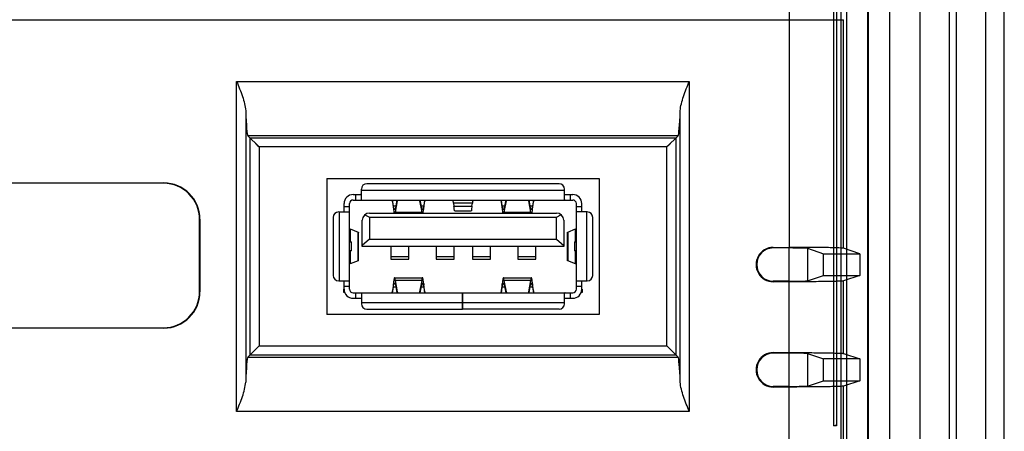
# Model space of a CAD drawing. Header units: inches. Extents: x 0 to 39, y 0 to 27.6.
# Tile 22 of 25: x 31.2 to 33.4, y 16.1 to 17. Entities that reach past the tile are written whole.
import ezdxf

# ---------------------------------------------------------------- set-up
doc = ezdxf.new("R2010")
doc.units = ezdxf.units.IN
doc.header["$LTSCALE"] = 2.143701
doc.header["$MEASUREMENT"] = 0
doc.layers.add('PRT0001-SHAPE', color=7, linetype='CONTINUOUS')

msp = doc.modelspace()

# ---------------------------------------------------------------- linework, layer by layer
at = {"layer": 'PRT0001-SHAPE', "color": 7, "linetype": 'CONTINUOUS'}
for p, q in [((33.356503, 13.274628), (33.356503, 18.474145)), ((33.174098, 13.492482), (33.174098, 18.256262)), ((33.23709, 18.256262), (33.23709, 13.492482)), ((33.252838, 13.492482), (33.252838, 18.256262)), ((33.31583, 18.256262), (33.31583, 13.492482)), ((33.107169, 18.217049), (33.107169, 13.531694)), ((32.992255, 18.180745), (32.992255, 16.076884)), ((32.99267, 18.181133), (32.99267, 16.075847)), ((33.014663, 13.576821), (33.014663, 18.171842)), ((33.060332, 13.578531), (33.060332, 18.170213)), ((33.061776, 13.577087), (33.061776, 18.171657)), ((32.986023, 17.975505), (32.986023, 16.075847)), ((33.002071, 17.975505), (33.002071, 13.577884)), ((33.002586, 13.577473), (33.002586, 17.980671)), ((31.180978, 16.957049), (33.007807, 16.957048)), ((32.889859, 16.95705), (32.889862, 16.46292)), ((33.007807, 16.460966), (33.007807, 16.95706)), ((31.690851, 16.823069), (32.673094, 16.823069)), ((31.690851, 16.106778), (31.690851, 16.823069)), ((32.673094, 16.823069), (32.673094, 16.106778)), ((31.710509, 16.759361), (31.710509, 16.170485)), ((32.653436, 16.170485), (32.653436, 16.759361)), ((32.648547, 16.70512), (31.715397, 16.70512)), ((31.715397, 16.70512), (31.73956, 16.680958)), ((31.719902, 16.700616), (32.644043, 16.700616)), ((31.719902, 16.229231), (31.719902, 16.700616)), ((32.624385, 16.680958), (32.648547, 16.70512)), ((32.644043, 16.700616), (32.644043, 16.229231)), ((32.624385, 16.680958), (31.73956, 16.680958)), ((31.73956, 16.680958), (31.73956, 16.248889)), ((32.624385, 16.248889), (32.624385, 16.680958)), ((31.098995, 16.602719), (31.532666, 16.602719)), ((31.886697, 16.612561), (32.477248, 16.612561)), ((31.886697, 16.612561), (31.886697, 16.317286)), ((32.390634, 16.601144), (31.973311, 16.601144)), ((32.477248, 16.612561), (32.477248, 16.317286)), ((31.9615, 16.566532), (31.9615, 16.589333)), ((31.9615, 16.587364), (32.402445, 16.587364)), ((32.402445, 16.566532), (32.402445, 16.589333)), ((31.924098, 16.539727), (31.924098, 16.557837)), ((31.935909, 16.37201), (31.935909, 16.557837)), ((31.943783, 16.577522), (31.9615, 16.577522)), ((31.943783, 16.565711), (32.420161, 16.565711)), ((31.949689, 16.565711), (31.949689, 16.577522)), ((31.960438, 16.577574), (31.959917, 16.577522)), ((32.028951, 16.560798), (32.031029, 16.546102)), ((32.031029, 16.553), (32.029232, 16.565711)), ((32.038624, 16.565711), (32.035261, 16.548541)), ((32.035261, 16.538968), (32.040121, 16.563777)), ((32.040121, 16.563777), (32.040121, 16.565711)), ((32.087648, 16.565711), (32.087648, 16.563777)), ((32.087648, 16.563777), (32.092509, 16.538968)), ((32.092509, 16.548541), (32.089145, 16.565711)), ((32.098538, 16.565711), (32.096741, 16.553)), ((32.096741, 16.546102), (32.098818, 16.560798)), ((32.202431, 16.558995), (32.161513, 16.558995)), ((32.161513, 16.558995), (32.16239, 16.552162)), ((32.201554, 16.552162), (32.202431, 16.558995)), ((32.265126, 16.560798), (32.267204, 16.546102)), ((32.267204, 16.553), (32.265407, 16.565711)), ((32.2748, 16.565711), (32.271436, 16.548541)), ((32.271436, 16.538968), (32.276296, 16.563777)), ((32.276296, 16.563777), (32.276296, 16.565711)), ((32.323823, 16.565711), (32.323823, 16.563777)), ((32.323823, 16.563777), (32.328684, 16.538968)), ((32.328684, 16.548541), (32.32532, 16.565711)), ((32.334713, 16.565711), (32.332916, 16.553)), ((32.332916, 16.546102), (32.334993, 16.560798)), ((32.402445, 16.577522), (32.420161, 16.577522)), ((32.403525, 16.57757), (32.404027, 16.577522)), ((32.414256, 16.577522), (32.414256, 16.565711)), ((32.428035, 16.37201), (32.428035, 16.557837)), ((32.439846, 16.539727), (32.439846, 16.557837)), ((31.912287, 16.539727), (31.935088, 16.539727)), ((31.914256, 16.39012), (31.914256, 16.539727)), ((31.92405, 16.540805), (31.924098, 16.541309)), ((31.924098, 16.551538), (31.935909, 16.551538)), ((31.979216, 16.537364), (32.384728, 16.537364)), ((32.031029, 16.553), (32.035261, 16.553)), ((32.031558, 16.550102), (32.031029, 16.553)), ((32.031029, 16.548541), (32.031029, 16.546102)), ((32.031029, 16.546102), (32.031774, 16.539825)), ((32.035261, 16.548541), (32.035261, 16.538968)), ((32.035261, 16.538968), (32.092509, 16.538968)), ((32.092509, 16.553), (32.096741, 16.553)), ((32.092509, 16.538968), (32.092509, 16.548541)), ((32.093038, 16.546599), (32.092509, 16.548541)), ((32.094625, 16.545065), (32.094192, 16.544812)), ((32.095626, 16.537364), (32.096574, 16.544551)), ((32.096741, 16.546102), (32.096741, 16.548541)), ((32.16239, 16.552162), (32.201554, 16.552162)), ((32.163961, 16.542089), (32.199983, 16.542089)), ((32.20084, 16.545254), (32.200483, 16.543183)), ((32.201554, 16.552162), (32.20084, 16.545254)), ((32.267204, 16.553), (32.271436, 16.553)), ((32.267733, 16.550102), (32.267204, 16.553)), ((32.267204, 16.548541), (32.267204, 16.546102)), ((32.267204, 16.546102), (32.267949, 16.539825)), ((32.271436, 16.548541), (32.271436, 16.538968)), ((32.271436, 16.538968), (32.328684, 16.538968)), ((32.328684, 16.553), (32.332916, 16.553)), ((32.328684, 16.538968), (32.328684, 16.548541)), ((32.329213, 16.546599), (32.328684, 16.548541)), ((32.330743, 16.545002), (32.330367, 16.544812)), ((32.331801, 16.537364), (32.332749, 16.544551)), ((32.332916, 16.546102), (32.332916, 16.548541)), ((32.428035, 16.551538), (32.439846, 16.551538)), ((32.451657, 16.539727), (32.428856, 16.539727)), ((32.439899, 16.540785), (32.439846, 16.541309)), ((32.449689, 16.539727), (32.449689, 16.39012)), ((31.610417, 16.523589), (31.611106, 16.524278)), ((31.610417, 16.366887), (31.610417, 16.523589)), ((31.611106, 16.524278), (31.611106, 16.366199)), ((31.900476, 16.527916), (31.900476, 16.401931)), ((31.963468, 16.464923), (31.963468, 16.521616)), ((31.969289, 16.533842), (31.979216, 16.528703)), ((31.979216, 16.528703), (32.384728, 16.528703)), ((31.979216, 16.528703), (31.979216, 16.480671)), ((32.384728, 16.528703), (32.394655, 16.533842)), ((32.384728, 16.480671), (32.384728, 16.528703)), ((32.400476, 16.521616), (32.400476, 16.464923)), ((32.463468, 16.401931), (32.463468, 16.527916)), ((31.937029, 16.503112), (31.937519, 16.502879)), ((31.937519, 16.502879), (31.954722, 16.495893)), ((31.937519, 16.502879), (31.937519, 16.474766)), ((31.954722, 16.433954), (31.954722, 16.495893)), ((31.955594, 16.434437), (31.955594, 16.49541)), ((32.40835, 16.49541), (32.40835, 16.434437)), ((32.409222, 16.495893), (32.426425, 16.502879)), ((32.409222, 16.495893), (32.409222, 16.433954)), ((32.426425, 16.474766), (32.426425, 16.502879)), ((31.935909, 16.474766), (31.939846, 16.474766)), ((31.939846, 16.455081), (31.939846, 16.474766)), ((31.979216, 16.480671), (31.963468, 16.466673)), ((31.979216, 16.480671), (32.384728, 16.480671)), ((32.384728, 16.480671), (32.400476, 16.466673)), ((32.424098, 16.474766), (32.428035, 16.474766)), ((32.424098, 16.474766), (32.424098, 16.455081)), ((31.939846, 16.455081), (31.935909, 16.455081)), ((31.937519, 16.455081), (31.937519, 16.426968)), ((32.400476, 16.464923), (31.963468, 16.464923)), ((32.025279, 16.464923), (32.025279, 16.437278)), ((32.064649, 16.437097), (32.064649, 16.464923)), ((32.123705, 16.464923), (32.123705, 16.437278)), ((32.163075, 16.437097), (32.163075, 16.464923)), ((32.202445, 16.464923), (32.202445, 16.437278)), ((32.241815, 16.437097), (32.241815, 16.464923)), ((32.30087, 16.464923), (32.30087, 16.437278)), ((32.34024, 16.437097), (32.34024, 16.464923)), ((32.428035, 16.455081), (32.424098, 16.455081)), ((32.426425, 16.426968), (32.426425, 16.455081)), ((32.855201, 16.46292), (32.889865, 16.46292)), ((32.855201, 16.461545), (32.855201, 16.46292)), ((32.889858, 16.461545), (32.855201, 16.461545)), ((32.889858, 16.389562), (32.889858, 16.461545)), ((32.929175, 16.460894), (32.964359, 16.449175)), ((32.929175, 16.460894), (32.929175, 16.390213)), ((33.043207, 16.449175), (33.007807, 16.460966)), ((31.954722, 16.433954), (31.937519, 16.426968)), ((32.025279, 16.443021), (32.064649, 16.443021)), ((32.025279, 16.437097), (32.064649, 16.437097)), ((32.123705, 16.443021), (32.163075, 16.443021)), ((32.123705, 16.437097), (32.163075, 16.437097)), ((32.202445, 16.443021), (32.241815, 16.443021)), ((32.202445, 16.437097), (32.241815, 16.437097)), ((32.30087, 16.443021), (32.34024, 16.443021)), ((32.30087, 16.437097), (32.34024, 16.437097)), ((32.426425, 16.426968), (32.409222, 16.433954)), ((32.964359, 16.449175), (33.043207, 16.449175)), ((32.964359, 16.401931), (32.964359, 16.449175)), ((33.043207, 16.449175), (33.043207, 16.401931)), ((31.912287, 16.39012), (31.935088, 16.39012)), ((31.924045, 16.389062), (31.924098, 16.388538)), ((31.924098, 16.37201), (31.924098, 16.39012)), ((32.033577, 16.396847), (32.094192, 16.396847)), ((32.035261, 16.390878), (32.034732, 16.393986)), ((32.092509, 16.390878), (32.035261, 16.390878)), ((32.040121, 16.36607), (32.035261, 16.390878)), ((32.092509, 16.390878), (32.087648, 16.36607)), ((32.096212, 16.388382), (32.095683, 16.392137)), ((32.269752, 16.396847), (32.330367, 16.396847)), ((32.271436, 16.390878), (32.270907, 16.393986)), ((32.328684, 16.390878), (32.271436, 16.390878)), ((32.276296, 16.36607), (32.271436, 16.390878)), ((32.328684, 16.390878), (32.323823, 16.36607)), ((32.332387, 16.388382), (32.331858, 16.392137)), ((32.428856, 16.39012), (32.451657, 16.39012)), ((32.439846, 16.37201), (32.439846, 16.39012)), ((32.439895, 16.389042), (32.439846, 16.388538)), ((32.889858, 16.389562), (32.855201, 16.389562)), ((32.889866, 16.388187), (32.855201, 16.388187)), ((32.889862, 16.234573), (32.889862, 16.388187)), ((32.929175, 16.390213), (32.964359, 16.401931)), ((32.964359, 16.401931), (33.043207, 16.401931)), ((33.043207, 16.401931), (33.007807, 16.390141)), ((33.007807, 16.232619), (33.007807, 16.390141)), ((31.610417, 16.366887), (31.611106, 16.366199)), ((31.923311, 16.364923), (31.923311, 16.37201)), ((31.925468, 16.364923), (31.923311, 16.364923)), ((31.935909, 16.378309), (31.924098, 16.378309)), ((31.943783, 16.364136), (32.181185, 16.364136)), ((31.949689, 16.352325), (31.949689, 16.364136)), ((32.031029, 16.383745), (32.028951, 16.369049)), ((32.029193, 16.363863), (32.031029, 16.376847)), ((32.031029, 16.381305), (32.031029, 16.383745)), ((32.035261, 16.376847), (32.031029, 16.376847)), ((32.033145, 16.384782), (32.033577, 16.385035)), ((32.034732, 16.383248), (32.035261, 16.381305)), ((32.035261, 16.383745), (32.035261, 16.381305)), ((32.035261, 16.381305), (32.038624, 16.364136)), ((32.040121, 16.364136), (32.040121, 16.36607)), ((32.040828, 16.364388), (32.040121, 16.36607)), ((32.087648, 16.36607), (32.087648, 16.364136)), ((32.089145, 16.364136), (32.092509, 16.381305)), ((32.092509, 16.381305), (32.092509, 16.383745)), ((32.096741, 16.376847), (32.092509, 16.376847)), ((32.096212, 16.379745), (32.096741, 16.376847)), ((32.096741, 16.383745), (32.096741, 16.381305)), ((32.098818, 16.369049), (32.096741, 16.383745)), ((32.096741, 16.376847), (32.098576, 16.363863)), ((32.181185, 16.328703), (32.181185, 16.364136)), ((32.181972, 16.364136), (32.420161, 16.364136)), ((32.181972, 16.328703), (32.181972, 16.364136)), ((32.267204, 16.383745), (32.265126, 16.369049)), ((32.265368, 16.363863), (32.267204, 16.376847)), ((32.267204, 16.381305), (32.267204, 16.383745)), ((32.271436, 16.376847), (32.267204, 16.376847)), ((32.26932, 16.384782), (32.269752, 16.385035)), ((32.270907, 16.383248), (32.271436, 16.381305)), ((32.271436, 16.383745), (32.271436, 16.381305)), ((32.271436, 16.381305), (32.2748, 16.364136)), ((32.276296, 16.364136), (32.276296, 16.36607)), ((32.277003, 16.364388), (32.276296, 16.36607)), ((32.323823, 16.36607), (32.323823, 16.364136)), ((32.32532, 16.364136), (32.328684, 16.381305)), ((32.328684, 16.381305), (32.328684, 16.383745)), ((32.332916, 16.376847), (32.328684, 16.376847)), ((32.332387, 16.379745), (32.332916, 16.376847)), ((32.332916, 16.383745), (32.332916, 16.381305)), ((32.334993, 16.369049), (32.332916, 16.383745)), ((32.332916, 16.376847), (32.334751, 16.363863)), ((32.414256, 16.364136), (32.414256, 16.352325)), ((32.439846, 16.378309), (32.428035, 16.378309)), ((32.440634, 16.364923), (32.438476, 16.364923)), ((32.440634, 16.37201), (32.440634, 16.364923)), ((31.943783, 16.352325), (31.9615, 16.352325)), ((31.960419, 16.352277), (31.959917, 16.352325)), ((31.9615, 16.363315), (31.9615, 16.340514)), ((32.402445, 16.340514), (32.402445, 16.363315)), ((32.402445, 16.352325), (32.420161, 16.352325)), ((32.403506, 16.352273), (32.404027, 16.352325)), ((32.181185, 16.342482), (31.9615, 16.342482)), ((31.973311, 16.328703), (32.181185, 16.328703)), ((32.402445, 16.342482), (32.181972, 16.342482)), ((32.390634, 16.328703), (32.181972, 16.328703)), ((32.477248, 16.317286), (31.886697, 16.317286)), ((31.532666, 16.287758), (31.098995, 16.287758)), ((31.715397, 16.224726), (31.73956, 16.248889)), ((31.73956, 16.248889), (32.624385, 16.248889)), ((32.648547, 16.224726), (32.624385, 16.248889)), ((31.715397, 16.224726), (32.648547, 16.224726)), ((32.644043, 16.229231), (31.719902, 16.229231)), ((32.855201, 16.234573), (32.889867, 16.234573)), ((32.855201, 16.233199), (32.855201, 16.234573)), ((32.889858, 16.233199), (32.855201, 16.233199)), ((32.889858, 16.161215), (32.889858, 16.233199)), ((32.929175, 16.232547), (32.964359, 16.220829)), ((32.929175, 16.232547), (32.929175, 16.161866)), ((33.043207, 16.220829), (32.964359, 16.220829)), ((32.964359, 16.173585), (32.964359, 16.220829)), ((33.007807, 16.232619), (33.043207, 16.220829)), ((33.043207, 16.220829), (33.043207, 16.173585)), ((32.929175, 16.161866), (32.964359, 16.173585)), ((32.964359, 16.173585), (33.043207, 16.173585)), ((33.043207, 16.173585), (33.007807, 16.161795)), ((32.889858, 16.161215), (32.855201, 16.161215)), ((32.889866, 16.159841), (32.855201, 16.159841)), ((32.889862, 16.006227), (32.889862, 16.159841)), ((33.007807, 16.004273), (33.007807, 16.161794)), ((32.673094, 16.106778), (31.690851, 16.106778)), ((32.992255, 16.076884), (32.986023, 16.075847)), ((32.99267, 16.075847), (32.986023, 16.075847)), ((32.992255, 16.076884), (32.99267, 16.075847))]:
    msp.add_line(p, q, dxfattribs=at)
for points in [[(31.719902, 16.700616), (31.720448, 16.700035), (31.721663, 16.698855)], [(31.731917, 16.688601), (31.735602, 16.684972), (31.73956, 16.680958)], [(32.632027, 16.688601), (32.628399, 16.684916), (32.624385, 16.680958)], [(32.644043, 16.700616), (32.643462, 16.700069), (32.642282, 16.698855)], [(31.73956, 16.248889), (31.735616, 16.244889), (31.73193, 16.241261)], [(32.632027, 16.241246), (32.628343, 16.244875), (32.624385, 16.248889)], [(31.721631, 16.23096), (31.720436, 16.229791), (31.719902, 16.229231)], [(32.644043, 16.229231), (32.643496, 16.229812), (32.642282, 16.230992)]]:
    msp.add_lwpolyline(points, dxfattribs=at)
for centre, radius, start, end in [((66.278418, 16.971738), 33.388562, 178.9174204, 180.0252061), ((31.973311, 16.589333), 0.011811, 90, 180), ((32.390634, 16.589333), 0.011811, 0, 90), ((31.943783, 16.557837), 0.019685, 90, 180), ((31.943783, 16.557837), 0.007874, 90, 180), ((32.073014, 16.545021), 0.089596, 8.973276, 10.230888), ((32.420161, 16.557837), 0.019685, 0, 90), ((32.420161, 16.557837), 0.007874, 0, 90), ((31.912287, 16.527916), 0.011811, 90, 180), ((31.979216, 16.521616), 0.015748, 90, 180), ((32.138582, 16.554465), 0.107807, 187.804512, 188.498388), ((32.097631, 16.548331), 0.066399, 188.485389, 189.506444), ((31.961621, 16.549643), 0.07441, 350.502248, 351.752387), ((32.166149, 16.549643), 0.07441, 188.247643, 189.497783), ((31.743298, 16.58323), 0.355388, 353.751819, 354.003201), ((32.374757, 16.554465), 0.107807, 187.804514, 188.49839), ((32.333806, 16.548331), 0.066399, 188.48539, 189.506445), ((32.197796, 16.549643), 0.07441, 350.502223, 351.752363), ((32.402324, 16.549643), 0.07441, 188.247644, 189.497784), ((31.979618, 16.583215), 0.355242, 353.751701, 354.003188), ((32.384728, 16.521616), 0.015748, 0, 90), ((32.451657, 16.527916), 0.011811, 0, 90), ((32.855201, 16.425553), 0.037366, 89.999998, 270.000016), ((32.855201, 16.425553), 0.035992, 90, 270), ((32.423419, 16.420051), 0.007542, 62.083893, 66.510485), ((31.912287, 16.401931), 0.011811, 180, 270), ((31.861829, 16.359299), 0.23618, 5.941185, 7.073358), ((32.098004, 16.359299), 0.23618, 5.941185, 7.073358), ((32.451657, 16.401931), 0.011811, 270, 360), ((31.943783, 16.37201), 0.019685, 180, 270), ((31.943783, 16.37201), 0.007874, 180, 270), ((32.329515, 16.352365), 0.300131, 173.682345, 173.998479), ((32.56569, 16.352365), 0.300131, 173.682345, 173.998479), ((32.420161, 16.37201), 0.019685, 270, 360), ((32.420161, 16.37201), 0.007874, 270, 360), ((31.973311, 16.340514), 0.011811, 180, 270), ((32.390634, 16.340514), 0.011811, 270, 360), ((32.855201, 16.197207), 0.037366, 89.999998, 270.000016), ((32.855201, 16.197207), 0.035992, 90, 270)]:
    msp.add_arc(centre, radius, start, end, dxfattribs=at)
for centre, major_axis, ratio, start_param, end_param in [((31.715721, 16.823069), (0, 0.11811), 0.05240778, -4.14267631, -3.19395253), ((32.648223, 16.823069), (0, 0.11811), 0.05240778, -3.08923278, -2.140509), ((31.531376, 16.522989), (-0.056102, -0.056102), 0.99243251, 2.35999259, 3.92319271), ((31.532065, 16.523678), (0.056102, 0.056102), 0.99243251, -0.78160007, 0.78160006), ((32.889858, 16.460858), (0.03937, 0), 0.01745506, 0.05235988, 1.57079633), ((32.889858, 16.390249), (0.03937, 0), 0.01745506, -1.57079633, -0.05235988), ((31.531376, 16.367488), (-0.056102, 0.056102), 0.99243251, 2.35999259, 3.92319272), ((31.532065, 16.366799), (0.056102, -0.056102), 0.99243251, -0.78160006, 0.78160006), ((31.715721, 16.106778), (0, 0.11811), 0.05240778, 0.05235988, 1.00108366), ((32.648223, 16.106778), (0, 0.11811), 0.05240778, -1.00108366, -0.05235988), ((32.889858, 16.232511), (0.03937, 0), 0.01745506, 0.05235988, 1.57079633), ((32.889858, 16.161902), (0.03937, 0), 0.01745506, -1.57079633, -0.05235988)]:
    msp.add_ellipse(centre, major_axis=major_axis, ratio=ratio, start_param=start_param, end_param=end_param, dxfattribs=at)
for points, knots in [([(31.690851, 16.823069), (31.695237, 16.812325), (31.701784, 16.796456), (31.708419, 16.775153), (31.710335, 16.764528), (31.710509, 16.759361)], [0, 0, 0, 0, 0.52014721, 0.76830255, 1, 1, 1, 1]), ([(32.653436, 16.759361), (32.653609, 16.764528), (32.655526, 16.775153), (32.66216, 16.796456), (32.668707, 16.812325), (32.673094, 16.823069)], [0, 0, 0, 0, 0.2316956, 0.47984605, 1, 1, 1, 1]), ([(31.959917, 16.565711), (31.960148, 16.565711), (31.960739, 16.565684), (31.9615, 16.566138), (31.9615, 16.566532)], [0, 0, 0, 0, 0.36902689, 1, 1, 1, 1]), ([(32.027259, 16.565711), (32.027776, 16.565711), (32.02837, 16.563357), (32.028725, 16.562014), (32.028951, 16.560798)], [0, 0, 0, 0, 0.29470784, 1, 1, 1, 1]), ([(32.098818, 16.560798), (32.099045, 16.562014), (32.0994, 16.563357), (32.099994, 16.565711), (32.10051, 16.565711)], [0, 0, 0, 0, 0.70529216, 1, 1, 1, 1]), ([(32.161185, 16.560934), (32.161003, 16.561941), (32.160663, 16.563466), (32.160233, 16.565068), (32.159873, 16.565509)], [0, 0, 0, 0, 0.64241585, 1, 1, 1, 1]), ([(32.204399, 16.565711), (32.204177, 16.565711), (32.203711, 16.56499), (32.203094, 16.562865), (32.202695, 16.560652), (32.202431, 16.558995)], [0, 0, 0, 0, 0.09383206, 0.29274791, 1, 1, 1, 1]), ([(32.263434, 16.565711), (32.263951, 16.565711), (32.264545, 16.563357), (32.2649, 16.562014), (32.265126, 16.560798)], [0, 0, 0, 0, 0.29470784, 1, 1, 1, 1]), ([(32.334993, 16.560798), (32.33522, 16.562014), (32.335575, 16.563357), (32.336169, 16.565711), (32.336685, 16.565711)], [0, 0, 0, 0, 0.70529216, 1, 1, 1, 1]), ([(32.402445, 16.566532), (32.402445, 16.566138), (32.403205, 16.565684), (32.403797, 16.565711), (32.404027, 16.565711)], [0, 0, 0, 0, 0.63097269, 1, 1, 1, 1]), ([(31.935088, 16.539727), (31.935482, 16.539727), (31.935936, 16.540487), (31.935909, 16.541078), (31.935909, 16.541309)], [0, 0, 0, 0, 0.63097727, 1, 1, 1, 1]), ([(32.033577, 16.544812), (32.033011, 16.544812), (32.032197, 16.547264), (32.031823, 16.548778), (32.031558, 16.550102)], [0, 0, 0, 0, 0.29549007, 1, 1, 1, 1]), ([(32.035261, 16.548541), (32.035041, 16.547601), (32.034756, 16.546454), (32.034002, 16.544812), (32.033577, 16.544812)], [0, 0, 0, 0, 0.69428412, 1, 1, 1, 1]), ([(32.094192, 16.544812), (32.094089, 16.544812), (32.093395, 16.545179), (32.093234, 16.546002), (32.093038, 16.546599)], [0, 0, 0, 0, 0.14101992, 1, 1, 1, 1]), ([(32.096741, 16.553), (32.096444, 16.551241), (32.095877, 16.548625), (32.09525, 16.545797), (32.094625, 16.545065)], [0, 0, 0, 0, 0.64928207, 1, 1, 1, 1]), ([(32.163961, 16.542089), (32.1637, 16.542088), (32.163453, 16.54338), (32.163082, 16.54502), (32.162739, 16.548346), (32.162509, 16.550761), (32.16239, 16.552162)], [0, 0, 0, 0, 0.07623307, 0.27401495, 0.58880071, 1, 1, 1, 1]), ([(32.200483, 16.543183), (32.200446, 16.543023), (32.200339, 16.542686), (32.200224, 16.542088), (32.199983, 16.542089)], [0, 0, 0, 0, 0.40546076, 1, 1, 1, 1]), ([(32.269752, 16.544812), (32.269186, 16.544812), (32.268372, 16.547264), (32.267998, 16.548778), (32.267733, 16.550102)], [0, 0, 0, 0, 0.29549007, 1, 1, 1, 1]), ([(32.271436, 16.548541), (32.271216, 16.547601), (32.270931, 16.546454), (32.270177, 16.544812), (32.269752, 16.544812)], [0, 0, 0, 0, 0.69428412, 1, 1, 1, 1]), ([(32.330367, 16.544812), (32.330264, 16.544812), (32.32957, 16.545179), (32.329409, 16.546002), (32.329213, 16.546599)], [0, 0, 0, 0, 0.14101992, 1, 1, 1, 1]), ([(32.332916, 16.553), (32.332613, 16.551204), (32.332024, 16.548592), (32.331411, 16.545681), (32.330743, 16.545002)], [0, 0, 0, 0, 0.65658209, 1, 1, 1, 1]), ([(32.428035, 16.541309), (32.428035, 16.541078), (32.428008, 16.540487), (32.428462, 16.539727), (32.428856, 16.539727)], [0, 0, 0, 0, 0.36902254, 1, 1, 1, 1]), ([(31.954722, 16.495893), (31.95485, 16.495857), (31.955135, 16.495759), (31.955591, 16.495614), (31.955593, 16.49541)], [0, 0, 0, 0, 0.39402759, 1, 1, 1, 1]), ([(32.408351, 16.49541), (32.408352, 16.495455), (32.408553, 16.495766), (32.408936, 16.495813), (32.409222, 16.495893)], [0, 0, 0, 0, 0.12984991, 1, 1, 1, 1]), ([(33.007807, 16.460966), (33.006761, 16.461314), (33.003117, 16.46134), (32.995863, 16.461865), (32.98471, 16.462075), (32.970197, 16.462396), (32.952782, 16.462613), (32.925684, 16.462857), (32.904456, 16.46292), (32.889865, 16.46292)], [0, 0, 0, 0, 0.02803343, 0.09083789, 0.18625406, 0.31091458, 0.46025533, 0.62899091, 1, 1, 1, 1]), ([(31.955593, 16.434437), (31.955593, 16.434392), (31.955392, 16.43408), (31.955009, 16.434034), (31.954722, 16.433954)], [0, 0, 0, 0, 0.12984991, 1, 1, 1, 1]), ([(32.409222, 16.433954), (32.409095, 16.433989), (32.40881, 16.434088), (32.408353, 16.434233), (32.408351, 16.434437)], [0, 0, 0, 0, 0.39402759, 1, 1, 1, 1]), ([(31.935909, 16.388538), (31.935909, 16.388768), (31.935936, 16.38936), (31.935482, 16.39012), (31.935088, 16.39012)], [0, 0, 0, 0, 0.36902254, 1, 1, 1, 1]), ([(32.033577, 16.396846), (32.033256, 16.396846), (32.032752, 16.395489), (32.032292, 16.393511), (32.031712, 16.389779), (32.031385, 16.387002), (32.031207, 16.385392)], [0, 0, 0, 0, 0.08144362, 0.27775716, 0.58881348, 1, 1, 1, 1]), ([(32.034732, 16.393986), (32.034583, 16.39471), (32.034388, 16.395556), (32.033885, 16.396846), (32.033577, 16.396846)], [0, 0, 0, 0, 0.70602029, 1, 1, 1, 1]), ([(32.094192, 16.396846), (32.094003, 16.396846), (32.093599, 16.396229), (32.093065, 16.394338), (32.092726, 16.392367), (32.092509, 16.390878)], [0, 0, 0, 0, 0.09027749, 0.28430553, 1, 1, 1, 1]), ([(32.095683, 16.392137), (32.095491, 16.393318), (32.095177, 16.394581), (32.094663, 16.396846), (32.094192, 16.396846)], [0, 0, 0, 0, 0.71767318, 1, 1, 1, 1]), ([(32.269752, 16.396846), (32.269431, 16.396846), (32.268927, 16.395489), (32.268467, 16.393511), (32.267887, 16.389779), (32.26756, 16.387002), (32.267382, 16.385392)], [0, 0, 0, 0, 0.08144362, 0.27775716, 0.58881348, 1, 1, 1, 1]), ([(32.270907, 16.393986), (32.270758, 16.39471), (32.270563, 16.395556), (32.27006, 16.396846), (32.269752, 16.396846)], [0, 0, 0, 0, 0.70602029, 1, 1, 1, 1]), ([(32.330367, 16.396846), (32.330178, 16.396846), (32.329774, 16.396229), (32.32924, 16.394338), (32.328901, 16.392367), (32.328684, 16.390878)], [0, 0, 0, 0, 0.09027749, 0.28430553, 1, 1, 1, 1]), ([(32.331858, 16.392137), (32.331666, 16.393318), (32.331352, 16.394581), (32.330838, 16.396846), (32.330367, 16.396846)], [0, 0, 0, 0, 0.71767318, 1, 1, 1, 1]), ([(32.428856, 16.39012), (32.428462, 16.39012), (32.428008, 16.38936), (32.428035, 16.388768), (32.428035, 16.388538)], [0, 0, 0, 0, 0.63097727, 1, 1, 1, 1]), ([(33.007807, 16.390141), (33.006761, 16.389793), (33.003118, 16.389767), (32.995864, 16.389242), (32.984711, 16.389031), (32.970198, 16.388711), (32.952783, 16.388493), (32.925686, 16.38825), (32.904457, 16.388187), (32.889866, 16.388187)], [0, 0, 0, 0, 0.02802966, 0.09082991, 0.18624851, 0.31091033, 0.46024968, 0.62898281, 1, 1, 1, 1]), ([(31.959917, 16.364136), (31.960148, 16.364136), (31.960739, 16.364163), (31.9615, 16.363709), (31.9615, 16.363315)], [0, 0, 0, 0, 0.36902412, 1, 1, 1, 1]), ([(32.028951, 16.369049), (32.028725, 16.367833), (32.02837, 16.36649), (32.027776, 16.364136), (32.027259, 16.364136)], [0, 0, 0, 0, 0.70529216, 1, 1, 1, 1]), ([(32.031029, 16.376847), (32.031325, 16.378606), (32.031892, 16.381222), (32.032519, 16.384049), (32.033145, 16.384782)], [0, 0, 0, 0, 0.64928207, 1, 1, 1, 1]), ([(32.033577, 16.385035), (32.03368, 16.385035), (32.034374, 16.384668), (32.034536, 16.383845), (32.034732, 16.383248)], [0, 0, 0, 0, 0.14101992, 1, 1, 1, 1]), ([(32.092509, 16.381305), (32.092728, 16.382246), (32.093013, 16.383393), (32.093767, 16.385035), (32.094192, 16.385035)], [0, 0, 0, 0, 0.69428412, 1, 1, 1, 1]), ([(32.094192, 16.385035), (32.094759, 16.385035), (32.095572, 16.382583), (32.095946, 16.381069), (32.096212, 16.379745)], [0, 0, 0, 0, 0.29549007, 1, 1, 1, 1]), ([(32.10051, 16.364136), (32.099994, 16.364136), (32.0994, 16.36649), (32.099045, 16.367833), (32.098818, 16.369049)], [0, 0, 0, 0, 0.29470784, 1, 1, 1, 1]), ([(32.265126, 16.369049), (32.2649, 16.367833), (32.264545, 16.36649), (32.263951, 16.364136), (32.263434, 16.364136)], [0, 0, 0, 0, 0.70529216, 1, 1, 1, 1]), ([(32.267204, 16.376847), (32.2675, 16.378606), (32.268067, 16.381222), (32.268694, 16.384049), (32.26932, 16.384782)], [0, 0, 0, 0, 0.64928207, 1, 1, 1, 1]), ([(32.269752, 16.385035), (32.269855, 16.385035), (32.270549, 16.384668), (32.270711, 16.383845), (32.270907, 16.383248)], [0, 0, 0, 0, 0.14101992, 1, 1, 1, 1]), ([(32.328684, 16.381305), (32.328903, 16.382246), (32.329188, 16.383393), (32.329942, 16.385035), (32.330367, 16.385035)], [0, 0, 0, 0, 0.69428412, 1, 1, 1, 1]), ([(32.330367, 16.385035), (32.330934, 16.385035), (32.331747, 16.382583), (32.332121, 16.381069), (32.332387, 16.379745)], [0, 0, 0, 0, 0.29549007, 1, 1, 1, 1]), ([(32.336685, 16.364136), (32.336169, 16.364136), (32.335575, 16.36649), (32.33522, 16.367833), (32.334993, 16.369049)], [0, 0, 0, 0, 0.29470784, 1, 1, 1, 1]), ([(32.404027, 16.364136), (32.403797, 16.364136), (32.403205, 16.364163), (32.402445, 16.363709), (32.402445, 16.363315)], [0, 0, 0, 0, 0.36902961, 1, 1, 1, 1]), ([(32.889867, 16.234573), (32.904458, 16.234573), (32.925686, 16.23451), (32.952784, 16.234267), (32.970198, 16.234049), (32.984711, 16.233729), (32.995864, 16.233518), (33.003118, 16.232993), (33.006761, 16.232968), (33.007807, 16.232619)], [0, 0, 0, 0, 0.37101818, 0.53975146, 0.68909073, 0.81375239, 0.90917071, 0.97197058, 1, 1, 1, 1]), ([(31.690851, 16.106778), (31.695237, 16.117522), (31.701782, 16.133392), (31.708421, 16.154693), (31.710335, 16.165319), (31.710509, 16.170485)], [0, 0, 0, 0, 0.52014428, 0.76830281, 1, 1, 1, 1]), ([(32.673094, 16.106778), (32.668707, 16.117522), (32.66216, 16.133391), (32.655526, 16.154694), (32.653609, 16.165319), (32.653436, 16.170485)], [0, 0, 0, 0, 0.52014721, 0.76830255, 1, 1, 1, 1]), ([(33.007807, 16.161795), (33.006761, 16.161446), (33.003118, 16.16142), (32.995864, 16.160896), (32.984711, 16.160685), (32.970198, 16.160364), (32.952783, 16.160147), (32.925686, 16.159904), (32.904457, 16.159841), (32.889866, 16.159841)], [0, 0, 0, 0, 0.02802966, 0.09082991, 0.18624851, 0.31091033, 0.46024968, 0.62898281, 1, 1, 1, 1])]:
    msp.add_open_spline(points, degree=3, knots=knots, dxfattribs=at)

doc.saveas('drawing.dxf')
